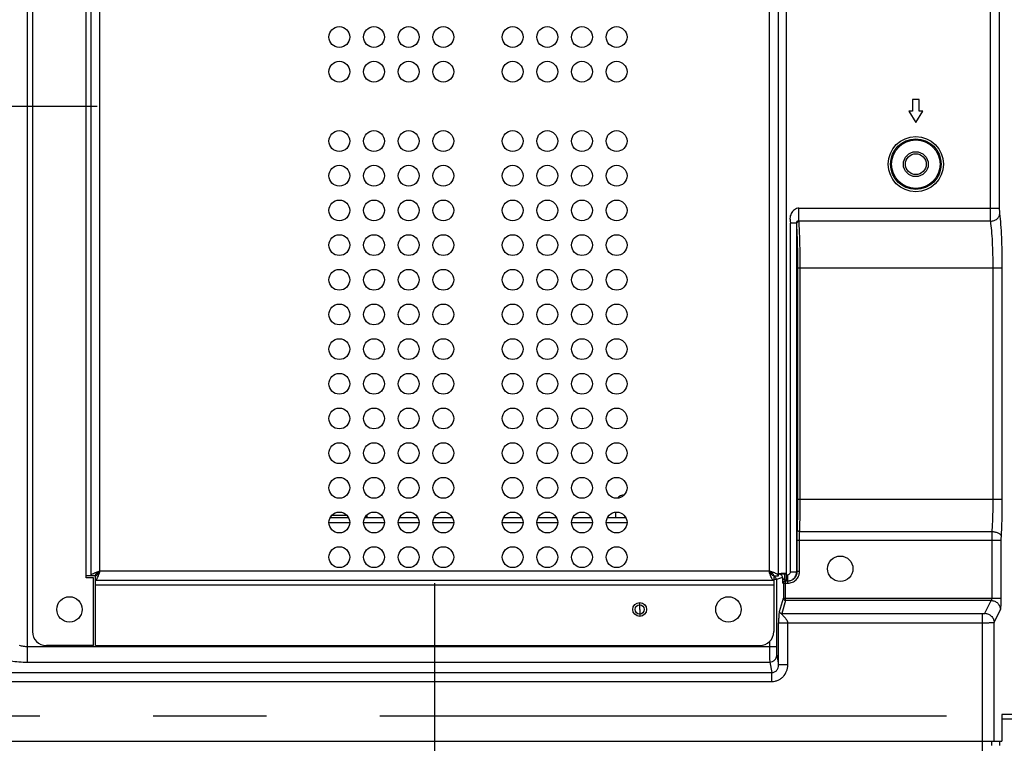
# Model space of a CAD drawing. Header units: millimetres. Extents: x -6054 to 364, y -1866 to 3094.
# Tile 194 of 256: x -3397 to -3184, y 457 to 613. Entities that reach past the tile are written whole.
import ezdxf

# ---------------------------------------------------------------- set-up
doc = ezdxf.new("R2010")
doc.units = ezdxf.units.MM
doc.header["$LTSCALE"] = 65.395
doc.header["$PDSIZE"] = 0.05
doc.linetypes.add('CENTER', pattern=[0.6, 0.375, -0.075, 0.075, -0.075])
doc.layers.get('0').update_dxf_attribs({"linetype": 'CONTINUOUS'})
doc.layers.get('Defpoints').update_dxf_attribs({"linetype": 'CONTINUOUS'})
doc.layers.add('Center', color=1, linetype='CENTER')
doc.layers.add('DIM', color=3, linetype='CONTINUOUS')
doc.styles.get("Standard").update_dxf_attribs({"font": 'arial.ttf'})
doc.dimstyles.new('ISO-25', dxfattribs={"dimtxt": 2.5, "dimasz": 2.5, "dimexe": 1.25, "dimexo": 0.625, "dimtad": 1, "dimtxsty": 'STANDARD', "dimcen": 2.5, "dimadec": 0, "dimazin": 0, "dimtfac": 1, "dimtmove": 0, "dimatfit": 3, "dimfxl": 1, "dimarcsym": 0})

# ---------------------------------------------------------------- blocks, each defined once
blk = doc.blocks.new('*D18')
at = {"layer": 'Defpoints', "color": 0}
for p in [(-3307.32, 492.15), (-4734.98, -14.55), (-4734.98, -196.07)]:
    blk.add_point(p, dxfattribs=at)
at = {"layer": 'DIM', "color": 3, "lineweight": -2}
for p, q in [((-3307.32, 491.52), (-3307.32, -197.32)), ((-4734.98, -15.18), (-4734.98, -197.32)), ((-3322.32, -196.07), (-4719.98, -196.07))]:
    blk.add_line(p, q, dxfattribs=at)
at = {"layer": 'DIM', "color": 3}
for points in [[(-4719.98, -193.57), (-4719.98, -198.57), (-4734.98, -196.07)], [(-3322.32, -198.57), (-3322.32, -193.57), (-3307.32, -196.07)]]:
    blk.add_solid(points, dxfattribs=at)
at = {"layer": 'DIM', "color": 2, "insert": (-4021.15, -178.26), "char_height": 20, "attachment_point": 5}
blk.add_mtext('1428  [56,207]', dxfattribs=at)
blk = doc.blocks.new('*D19')
at = {"layer": 'Defpoints', "color": 0}
for p in [(-3379.72, 594.65), (-4909.71, -20.96), (-4728.57, -20.96)]:
    blk.add_point(p, dxfattribs=at)
at = {"layer": 'DIM', "color": 3, "lineweight": -2}
for p, q in [((-3380.35, 594.65), (-4910.96, 594.65)), ((-4909.71, 579.65), (-4909.71, -5.96)), ((-4729.2, -20.96), (-4910.96, -20.96))]:
    blk.add_line(p, q, dxfattribs=at)
at = {"layer": 'DIM', "color": 3}
for points in [[(-4907.21, 579.65), (-4912.21, 579.65), (-4909.71, 594.65)], [(-4912.21, -5.96), (-4907.21, -5.96), (-4909.71, -20.96)]]:
    blk.add_solid(points, dxfattribs=at)
at = {"layer": 'DIM', "color": 2, "insert": (-4927.52, 286.84), "char_height": 20, "attachment_point": 5, "rotation": 90}
blk.add_mtext('616  [24,236]', dxfattribs=at)

msp = doc.modelspace()

# ---------------------------------------------------------------- linework, layer by layer
at = {"linetype": 'Continuous'}
for p, q in [((-3395.37, 474.45), (-3395.37, 714.84)), ((-3394.32, 708.25), (-3394.32, 481.05)), ((-3231.2, 697.1), (-3231.2, 492.19)), ((-3382.72, 492.65), (-3382.72, 696.65)), ((-3381.72, 696.15), (-3381.72, 493.15)), ((-3379.72, 494.15), (-3379.72, 695.15)), ((-3234.92, 695.15), (-3234.92, 494.15)), ((-3232.92, 493.15), (-3232.92, 696.15)), ((-3187.03, 572.67), (-3187.03, 616.63)), ((-3185.03, 572.67), (-3185.03, 616.63)), ((-3202.42, 596.15), (-3203.92, 596.15)), ((-3203.92, 596.15), (-3203.92, 593.65)), ((-3202.42, 593.65), (-3202.42, 596.15)), ((-3203.92, 593.65), (-3204.67, 593.65)), ((-3204.67, 593.65), (-3203.17, 591.15)), ((-3203.17, 591.15), (-3201.67, 593.65)), ((-3201.67, 593.65), (-3202.42, 593.65)), ((-3228.46, 572.67), (-3185.03, 572.67)), ((-3228.46, 569.82), (-3228.46, 572.67)), ((-3228.95, 569.36), (-3230.3, 569.36)), ((-3230.3, 494), (-3230.3, 569.36)), ((-3228.95, 494), (-3228.95, 569.36)), ((-3186.97, 569.82), (-3228.46, 569.82)), ((-3228.45, 569.76), (-3228.46, 569.82)), ((-3228.19, 559.65), (-3228.69, 559.65)), ((-3228.69, 509.65), (-3228.69, 559.65)), ((-3184.45, 559.65), (-3228.19, 559.65)), ((-3228.19, 509.65), (-3228.19, 559.65)), ((-3186.44, 509.65), (-3186.44, 559.65)), ((-3184.45, 509.65), (-3184.45, 559.65)), ((-3228.19, 509.65), (-3228.69, 509.65)), ((-3184.45, 509.65), (-3228.19, 509.65)), ((-3325.91, 505.66), (-3329.93, 505.66)), ((-3326.25, 506.15), (-3329.6, 506.15)), ((-3318.41, 505.66), (-3322.43, 505.66)), ((-3321.92, 505.65), (-3321.92, 506.15)), ((-3310.91, 505.66), (-3314.93, 505.66)), ((-3303.41, 505.66), (-3307.43, 505.66)), ((-3288.41, 505.66), (-3292.43, 505.66)), ((-3280.91, 505.66), (-3284.93, 505.66)), ((-3273.41, 505.66), (-3277.43, 505.66)), ((-3265.91, 505.66), (-3269.93, 505.66)), ((-3268.17, 506.88), (-3268.17, 505.66)), ((-3330.17, 504.65), (-3325.67, 504.65)), ((-3322.67, 504.65), (-3318.17, 504.65)), ((-3315.17, 504.65), (-3310.67, 504.65)), ((-3307.67, 504.65), (-3303.17, 504.65)), ((-3292.67, 504.65), (-3288.17, 504.65)), ((-3285.17, 504.65), (-3280.67, 504.65)), ((-3277.67, 504.65), (-3273.17, 504.65)), ((-3270.17, 504.65), (-3265.67, 504.65)), ((-3228.33, 500.75), (-3228.83, 500.75)), ((-3228.83, 494.04), (-3228.83, 500.75)), ((-3184.68, 500.75), (-3228.33, 500.75)), ((-3228.33, 494.04), (-3228.33, 500.75)), ((-3228.3, 502.7), (-3186.65, 502.7)), ((-3186.68, 488.27), (-3186.68, 500.75)), ((-3184.68, 488.27), (-3184.68, 500.75)), ((-3380.72, 493.15), (-3382.72, 493.15)), ((-3381.12, 492.65), (-3382.72, 492.65)), ((-3381.12, 478.05), (-3381.12, 492.65)), ((-3380.72, 478.05), (-3380.72, 493.15)), ((-3234.92, 494.15), (-3379.72, 494.15)), ((-3234.16, 493.6), (-3234.55, 493.6)), ((-3233.92, 493.15), (-3232.92, 493.15)), ((-3233.92, 493.07), (-3233.7, 493.15)), ((-3233.92, 493.15), (-3233.92, 481.05)), ((-3232.04, 492.77), (-3233.35, 492.33)), ((-3233.35, 492.33), (-3233.35, 477.83)), ((-3232.85, 493.59), (-3232.92, 493.59)), ((-3232.92, 493.41), (-3232.74, 493.47)), ((-3231.2, 493.59), (-3232.31, 493.59)), ((-3231.2, 493.49), (-3231.5, 493.49)), ((-3231.5, 492.19), (-3231.5, 493.49)), ((-3231.2, 492.19), (-3231.5, 492.19)), ((-3231.2, 493.35), (-3230.95, 493.35)), ((-3230.95, 493.35), (-3230.95, 492)), ((-3230.3, 494), (-3228.95, 494)), ((-3228.95, 494), (-3228.83, 494.04)), ((-3228.33, 494.04), (-3228.83, 494.04)), ((-3380.72, 492.15), (-3233.92, 492.15)), ((-3380.72, 491.15), (-3233.92, 491.15)), ((-3231.95, 491.5), (-3231.84, 491.53)), ((-3231.84, 491.53), (-3230.84, 491.53)), ((-3231.84, 491.53), (-3231.84, 488.27)), ((-3231.45, 492), (-3230.95, 492)), ((-3231.34, 487.78), (-3231.34, 492)), ((-3230.84, 491.53), (-3230.84, 492)), ((-3230.32, 492.1), (-3230.21, 492.14)), ((-3232.68, 485.43), (-3231.84, 488.27)), ((-3231.84, 488.27), (-3231.34, 488.27)), ((-3231.34, 488.27), (-3184.68, 488.27)), ((-3262.92, 485.85), (-3262.92, 487.35)), ((-3262.92, 485.84), (-3262.92, 484.35)), ((-3231.34, 487.78), (-3232.18, 484.94)), ((-3186.86, 487.78), (-3231.34, 487.78)), ((-3188.23, 485.02), (-3186.86, 487.78)), ((-3186.24, 483.05), (-3184.86, 485.81)), ((-3232.18, 484.94), (-3188.73, 484.94)), ((-3188.73, 457.39), (-3188.73, 484.94)), ((-3232.87, 482.97), (-3188.73, 482.97)), ((-3232.87, 473.84), (-3232.87, 482.97)), ((-3230.87, 473.84), (-3230.87, 482.97)), ((-3186.24, 457.39), (-3186.24, 483.05)), ((-3395.37, 477.83), (-3233.35, 477.83)), ((-3381.12, 478.05), (-3391.32, 478.05)), ((-3380.72, 478.05), (-3236.92, 478.05)), ((-3234.85, 478.88), (-3234.85, 477.83)), ((-3233.27, 475.9), (-3232.87, 473.84)), ((-3395.37, 474.45), (-3234.77, 474.45)), ((-3234.77, 474.45), (-3234.33, 472.2)), ((-3230.87, 473.84), (-3232.87, 473.84)), ((-3436.59, 472.2), (-3234.33, 472.2)), ((-3234.33, 470.26), (-3234.33, 472.2)), ((-3436.59, 470.26), (-3234.33, 470.26)), ((-3078.17, 463.15), (-3184.56, 463.15)), ((-3184.56, 463.15), (-3184.56, 457.39)), ((-3078.17, 462.15), (-3184.56, 462.15)), ((-3447.17, 457.39), (-3184.56, 457.39)), ((-3188.73, 171.6), (-3188.73, 457.39)), ((-3186.73, 456.39), (-3186.73, 457.39)), ((-3185.07, 457.39), (-3185.07, 456.39))]:
    msp.add_line(p, q, dxfattribs=at)
for points in [[(-3231.61, 491.97), (-3231.58, 491.98), (-3231.55, 491.99), (-3231.53, 491.99), (-3231.5, 491.99), (-3231.47, 492), (-3231.45, 492)], [(-3230.95, 492), (-3230.87, 492), (-3230.77, 492), (-3230.68, 492.01), (-3230.59, 492.03), (-3230.5, 492.05), (-3230.41, 492.07), (-3230.32, 492.1)]]:
    msp.add_lwpolyline(points, dxfattribs=at)
for centre, radius in [((-3327.92, 609.65), 2.25), ((-3320.42, 609.65), 2.25), ((-3312.92, 609.65), 2.25), ((-3305.42, 609.65), 2.25), ((-3290.42, 609.65), 2.25), ((-3282.92, 609.65), 2.25), ((-3275.42, 609.65), 2.25), ((-3267.92, 609.65), 2.25), ((-3327.92, 602.15), 2.25), ((-3320.42, 602.15), 2.25), ((-3312.92, 602.15), 2.25), ((-3305.42, 602.15), 2.25), ((-3290.42, 602.15), 2.25), ((-3282.92, 602.15), 2.25), ((-3275.42, 602.15), 2.25), ((-3267.92, 602.15), 2.25), ((-3327.92, 587.15), 2.25), ((-3320.42, 587.15), 2.25), ((-3312.92, 587.15), 2.25), ((-3305.42, 587.15), 2.25), ((-3290.42, 587.15), 2.25), ((-3282.92, 587.15), 2.25), ((-3275.42, 587.15), 2.25), ((-3267.92, 587.15), 2.25), ((-3203.17, 582.15), 5.97), ((-3203.17, 582.15), 5.47), ((-3203.17, 582.15), 5.25), ((-3203.17, 582.15), 2.69), ((-3203.17, 582.15), 2.25), ((-3327.92, 579.65), 2.25), ((-3320.42, 579.65), 2.25), ((-3312.92, 579.65), 2.25), ((-3305.42, 579.65), 2.25), ((-3290.42, 579.65), 2.25), ((-3282.92, 579.65), 2.25), ((-3275.42, 579.65), 2.25), ((-3267.92, 579.65), 2.25), ((-3327.92, 572.15), 2.25), ((-3320.42, 572.15), 2.25), ((-3312.92, 572.15), 2.25), ((-3305.42, 572.15), 2.25), ((-3290.42, 572.15), 2.25), ((-3282.92, 572.15), 2.25), ((-3275.42, 572.15), 2.25), ((-3267.92, 572.15), 2.25), ((-3327.92, 564.65), 2.25), ((-3320.42, 564.65), 2.25), ((-3312.92, 564.65), 2.25), ((-3305.42, 564.65), 2.25), ((-3290.42, 564.65), 2.25), ((-3282.92, 564.65), 2.25), ((-3275.42, 564.65), 2.25), ((-3267.92, 564.65), 2.25), ((-3327.92, 557.15), 2.25), ((-3320.42, 557.15), 2.25), ((-3312.92, 557.15), 2.25), ((-3305.42, 557.15), 2.25), ((-3290.42, 557.15), 2.25), ((-3282.92, 557.15), 2.25), ((-3275.42, 557.15), 2.25), ((-3267.92, 557.15), 2.25), ((-3327.92, 549.65), 2.25), ((-3320.42, 549.65), 2.25), ((-3312.92, 549.65), 2.25), ((-3305.42, 549.65), 2.25), ((-3290.42, 549.65), 2.25), ((-3282.92, 549.65), 2.25), ((-3275.42, 549.65), 2.25), ((-3267.92, 549.65), 2.25), ((-3327.92, 542.15), 2.25), ((-3320.42, 542.15), 2.25), ((-3312.92, 542.15), 2.25), ((-3305.42, 542.15), 2.25), ((-3290.42, 542.15), 2.25), ((-3282.92, 542.15), 2.25), ((-3275.42, 542.15), 2.25), ((-3267.92, 542.15), 2.25), ((-3327.92, 534.65), 2.25), ((-3320.42, 534.65), 2.25), ((-3312.92, 534.65), 2.25), ((-3305.42, 534.65), 2.25), ((-3290.42, 534.65), 2.25), ((-3282.92, 534.65), 2.25), ((-3275.42, 534.65), 2.25), ((-3267.92, 534.65), 2.25), ((-3327.92, 527.15), 2.25), ((-3320.42, 527.15), 2.25), ((-3312.92, 527.15), 2.25), ((-3305.42, 527.15), 2.25), ((-3290.42, 527.15), 2.25), ((-3282.92, 527.15), 2.25), ((-3275.42, 527.15), 2.25), ((-3267.92, 527.15), 2.25), ((-3327.92, 519.65), 2.25), ((-3320.42, 519.65), 2.25), ((-3312.92, 519.65), 2.25), ((-3305.42, 519.65), 2.25), ((-3290.42, 519.65), 2.25), ((-3282.92, 519.65), 2.25), ((-3275.42, 519.65), 2.25), ((-3267.92, 519.65), 2.25), ((-3327.92, 512.15), 2.25), ((-3320.42, 512.15), 2.25), ((-3312.92, 512.15), 2.25), ((-3305.42, 512.15), 2.25), ((-3290.42, 512.15), 2.25), ((-3282.92, 512.15), 2.25), ((-3275.42, 512.15), 2.25), ((-3267.92, 512.15), 2.25), ((-3327.92, 504.65), 2.25), ((-3320.42, 504.65), 2.25), ((-3312.92, 504.65), 2.25), ((-3305.42, 504.65), 2.25), ((-3290.42, 504.65), 2.25), ((-3282.92, 504.65), 2.25), ((-3275.42, 504.65), 2.25), ((-3267.92, 504.65), 2.25), ((-3327.92, 497.15), 2.25), ((-3320.42, 497.15), 2.25), ((-3312.92, 497.15), 2.25), ((-3305.42, 497.15), 2.25), ((-3290.42, 497.15), 2.25), ((-3282.92, 497.15), 2.25), ((-3275.42, 497.15), 2.25), ((-3267.92, 497.15), 2.25), ((-3219.52, 494.65), 2.75), ((-3386.32, 485.85), 2.75), ((-3243.72, 485.85), 2.75), ((-3262.92, 485.85), 1.5), ((-3262.92, 485.85), 1), ((-3262.92, 485.85), 0.005)]:
    msp.add_circle(centre, radius, dxfattribs=at)
for centre, radius, start, end in [((-3266.17, 508.65), 2, 92.3402, 140.8243), ((-3322.92, 506.15), 1, 0, 9.3351), ((-3232.32, 549.13), 55.54, 269.4436, 270.0074), ((-3231.45, 491.5), 0.499, 108.4465, 180.0835), ((-3231.34, 491.53), 0.499, 120.0437, 180.0746), ((-3231.34, 491.53), 0.499, 115.0093, 120.019), ((-3230.95, 493.99), 2, 288.8964, 290.6549), ((-3230.95, 493.99), 2, 290.6553, 291.8224), ((-3391.32, 481.05), 3, 180, 270), ((-3236.92, 481.05), 3, 270, 360)]:
    msp.add_arc(centre, radius, start, end, dxfattribs=at)
for points, knots in [([(-3228.46, 572.67), (-3228.81, 572.67), (-3229.35, 572.44), (-3229.86, 571.94), (-3230.16, 571.49), (-3230.35, 570.97), (-3230.42, 570.43), (-3230.38, 569.98), (-3230.32, 569.63), (-3230.3, 569.45), (-3230.3, 569.36)], [0, 0, 0, 0, 0.247137, 0.37256, 0.497993, 0.623427, 0.748887, 0.874407, 0.937213, 1, 1, 1, 1]), ([(-3186.97, 569.82), (-3186.99, 570.23), (-3187.02, 571.18), (-3187.03, 572.13), (-3187.03, 572.67)], [0, 0, 0, 0, 0.437732, 1, 1, 1, 1]), ([(-3186.97, 569.82), (-3186.72, 569.83), (-3186.23, 569.93), (-3185.58, 570.28), (-3185.13, 570.8), (-3184.99, 571.24), (-3184.98, 571.45)], [0, 0, 0, 0, 0.270189, 0.531083, 0.774158, 1, 1, 1, 1]), ([(-3184.98, 571.45), (-3185, 571.62), (-3185.03, 572.03), (-3185.03, 572.44), (-3185.03, 572.67)], [0, 0, 0, 0, 0.43797, 1, 1, 1, 1]), ([(-3184.45, 559.65), (-3184.45, 560.79), (-3184.47, 563), (-3184.57, 566.16), (-3184.73, 568.96), (-3184.88, 570.68), (-3184.98, 571.45)], [0, 0, 0, 0, 0.289129, 0.562004, 0.803386, 1, 1, 1, 1]), ([(-3228.95, 569.36), (-3228.96, 569.43), (-3228.95, 569.55), (-3228.91, 569.7), (-3228.84, 569.8), (-3228.76, 569.86), (-3228.7, 569.87), (-3228.65, 569.88), (-3228.61, 569.87), (-3228.58, 569.86), (-3228.55, 569.85), (-3228.53, 569.84), (-3228.51, 569.83), (-3228.5, 569.82), (-3228.49, 569.82), (-3228.48, 569.82), (-3228.47, 569.82), (-3228.46, 569.82), (-3228.46, 569.82)], [0, 0, 0, 0, 0.258033, 0.397324, 0.534028, 0.660581, 0.719093, 0.774983, 0.82833, 0.855275, 0.883249, 0.911144, 0.938734, 0.952583, 0.969036, 0.977525, 0.985925, 1, 1, 1, 1]), ([(-3228.95, 569.36), (-3228.95, 569.41), (-3228.92, 569.52), (-3228.8, 569.65), (-3228.64, 569.74), (-3228.52, 569.76), (-3228.45, 569.76)], [0, 0, 0, 0, 0.225052, 0.466969, 0.727955, 1, 1, 1, 1]), ([(-3228.69, 559.65), (-3228.69, 561.46), (-3228.72, 564.06), (-3228.83, 567.3), (-3228.91, 568.72), (-3228.95, 569.36)], [0, 0, 0, 0, 0.561048, 0.802633, 1, 1, 1, 1]), ([(-3228.19, 559.65), (-3228.19, 561.54), (-3228.22, 564.25), (-3228.33, 567.62), (-3228.41, 569.1), (-3228.45, 569.76)], [0, 0, 0, 0, 0.561058, 0.802643, 1, 1, 1, 1]), ([(-3186.44, 559.65), (-3186.44, 560.63), (-3186.46, 562.54), (-3186.56, 565.27), (-3186.72, 567.68), (-3186.88, 569.16), (-3186.97, 569.82)], [0, 0, 0, 0, 0.289074, 0.561895, 0.803262, 1, 1, 1, 1]), ([(-3228.8, 502.98), (-3228.76, 504.04), (-3228.71, 506.26), (-3228.69, 508.49), (-3228.69, 509.65)], [0, 0, 0, 0, 0.477476, 1, 1, 1, 1]), ([(-3228.3, 502.7), (-3228.26, 503.8), (-3228.21, 506.12), (-3228.19, 508.44), (-3228.19, 509.65)], [0, 0, 0, 0, 0.477475, 1, 1, 1, 1]), ([(-3186.65, 502.7), (-3186.58, 503.8), (-3186.47, 506.12), (-3186.44, 508.44), (-3186.44, 509.65)], [0, 0, 0, 0, 0.47752, 1, 1, 1, 1]), ([(-3184.66, 501.59), (-3184.59, 502.87), (-3184.48, 505.55), (-3184.45, 508.24), (-3184.45, 509.65)], [0, 0, 0, 0, 0.477507, 1, 1, 1, 1]), ([(-3228.83, 500.75), (-3228.83, 500.95), (-3228.83, 501.69), (-3228.82, 502.43), (-3228.8, 502.98)], [0, 0, 0, 0, 0.264126, 1, 1, 1, 1]), ([(-3228.3, 502.7), (-3228.36, 502.7), (-3228.48, 502.72), (-3228.64, 502.77), (-3228.76, 502.86), (-3228.8, 502.94), (-3228.8, 502.98)], [0, 0, 0, 0, 0.306819, 0.585629, 0.816009, 1, 1, 1, 1]), ([(-3228.33, 500.75), (-3228.33, 500.92), (-3228.33, 501.57), (-3228.32, 502.22), (-3228.3, 502.7)], [0, 0, 0, 0, 0.264125, 1, 1, 1, 1]), ([(-3186.68, 500.75), (-3186.68, 500.92), (-3186.67, 501.57), (-3186.67, 502.22), (-3186.65, 502.7)], [0, 0, 0, 0, 0.264126, 1, 1, 1, 1]), ([(-3186.65, 502.7), (-3186.41, 502.69), (-3185.94, 502.62), (-3185.4, 502.42), (-3185.05, 502.19), (-3184.85, 502.01), (-3184.72, 501.81), (-3184.67, 501.66), (-3184.66, 501.59)], [0, 0, 0, 0, 0.303268, 0.580782, 0.703341, 0.813198, 0.911085, 1, 1, 1, 1]), ([(-3184.68, 500.75), (-3184.68, 500.83), (-3184.68, 501.1), (-3184.67, 501.38), (-3184.66, 501.59)], [0, 0, 0, 0, 0.264121, 1, 1, 1, 1]), ([(-3381.72, 493.15), (-3381.72, 493.18), (-3381.71, 493.24), (-3381.65, 493.32), (-3381.57, 493.41), (-3381.4, 493.52), (-3381.11, 493.66), (-3380.86, 493.76), (-3380.72, 493.81)], [0, 0, 0, 0, 0.068104, 0.146335, 0.24111, 0.355261, 0.642568, 1, 1, 1, 1]), ([(-3380.72, 493.81), (-3380.65, 493.84), (-3380.31, 493.96), (-3379.98, 494.07), (-3379.72, 494.15)], [0, 0, 0, 0, 0.236202, 1, 1, 1, 1]), ([(-3380.72, 493.15), (-3380.68, 493.15), (-3380.59, 493.16), (-3380.47, 493.22), (-3380.34, 493.32), (-3380.17, 493.49), (-3379.96, 493.78), (-3379.8, 494.02), (-3379.72, 494.15)], [0, 0, 0, 0, 0.086488, 0.180413, 0.28672, 0.407304, 0.687399, 1, 1, 1, 1]), ([(-3380.72, 493.15), (-3380.72, 493.19), (-3380.71, 493.28), (-3380.65, 493.41), (-3380.55, 493.53), (-3380.38, 493.7), (-3380.1, 493.91), (-3379.85, 494.07), (-3379.72, 494.15)], [0, 0, 0, 0, 0.086488, 0.180413, 0.28672, 0.407304, 0.687399, 1, 1, 1, 1]), ([(-3380.72, 492.15), (-3380.69, 492.15), (-3380.63, 492.16), (-3380.55, 492.22), (-3380.47, 492.3), (-3380.35, 492.47), (-3380.21, 492.76), (-3380.11, 493.01), (-3380.06, 493.15)], [0, 0, 0, 0, 0.068104, 0.146335, 0.24111, 0.355261, 0.642568, 1, 1, 1, 1]), ([(-3380.06, 493.15), (-3380.03, 493.23), (-3379.91, 493.56), (-3379.8, 493.89), (-3379.72, 494.15)], [0, 0, 0, 0, 0.236202, 1, 1, 1, 1]), ([(-3234.59, 493.15), (-3234.62, 493.23), (-3234.74, 493.56), (-3234.84, 493.89), (-3234.92, 494.15)], [0, 0, 0, 0, 0.236202, 1, 1, 1, 1]), ([(-3233.92, 493.81), (-3234, 493.84), (-3234.33, 493.96), (-3234.67, 494.07), (-3234.92, 494.15)], [0, 0, 0, 0, 0.236202, 1, 1, 1, 1]), ([(-3233.92, 493.15), (-3233.97, 493.15), (-3234.05, 493.16), (-3234.18, 493.22), (-3234.31, 493.32), (-3234.48, 493.49), (-3234.69, 493.78), (-3234.84, 494.02), (-3234.92, 494.15)], [0, 0, 0, 0, 0.086488, 0.180413, 0.28672, 0.407304, 0.687399, 1, 1, 1, 1]), ([(-3233.92, 493.15), (-3233.92, 493.19), (-3233.94, 493.28), (-3234, 493.41), (-3234.09, 493.53), (-3234.27, 493.7), (-3234.55, 493.91), (-3234.79, 494.07), (-3234.92, 494.15)], [0, 0, 0, 0, 0.086488, 0.180413, 0.28672, 0.407304, 0.687399, 1, 1, 1, 1]), ([(-3233.92, 492.15), (-3233.95, 492.15), (-3234.01, 492.16), (-3234.1, 492.22), (-3234.18, 492.3), (-3234.3, 492.47), (-3234.44, 492.76), (-3234.54, 493.01), (-3234.59, 493.15)], [0, 0, 0, 0, 0.068104, 0.146335, 0.24111, 0.355261, 0.642568, 1, 1, 1, 1]), ([(-3232.92, 493.15), (-3232.92, 493.18), (-3232.94, 493.24), (-3232.99, 493.32), (-3233.08, 493.41), (-3233.25, 493.52), (-3233.53, 493.66), (-3233.78, 493.76), (-3233.92, 493.81)], [0, 0, 0, 0, 0.068104, 0.146335, 0.24111, 0.355261, 0.642568, 1, 1, 1, 1]), ([(-3233.35, 492.33), (-3233.35, 492.41), (-3233.38, 492.58), (-3233.5, 492.79), (-3233.69, 492.95), (-3233.84, 493.01), (-3233.92, 493.02)], [0, 0, 0, 0, 0.250082, 0.500157, 0.750143, 1, 1, 1, 1]), ([(-3233.35, 492.33), (-3233.36, 492.33), (-3233.42, 492.33), (-3233.54, 492.33), (-3233.71, 492.32), (-3233.85, 492.32), (-3233.92, 492.32)], [0, 0, 0, 0, 0.088493, 0.29159, 0.600105, 1, 1, 1, 1]), ([(-3231.5, 493.49), (-3231.66, 493.49), (-3231.88, 493.49), (-3232.17, 493.49), (-3232.35, 493.48), (-3232.5, 493.48), (-3232.61, 493.48), (-3232.69, 493.47), (-3232.73, 493.47), (-3232.74, 493.47), (-3232.74, 493.47)], [0, 0, 0, 0, 0.378027, 0.542312, 0.687649, 0.810461, 0.90629, 0.970688, 0.989903, 1, 1, 1, 1]), ([(-3232.04, 492.77), (-3232.04, 492.86), (-3232.08, 493.04), (-3232.24, 493.27), (-3232.47, 493.43), (-3232.65, 493.47), (-3232.74, 493.47)], [0, 0, 0, 0, 0.25011, 0.500199, 0.750171, 1, 1, 1, 1]), ([(-3232.04, 492.77), (-3232.04, 492.68), (-3232.04, 492.5), (-3232.03, 492.26), (-3232.02, 492.04), (-3232.01, 491.85), (-3232, 491.7), (-3231.98, 491.59), (-3231.97, 491.54), (-3231.96, 491.49), (-3231.95, 491.5)], [0, 0, 0, 0, 0.211444, 0.406178, 0.579355, 0.726664, 0.844483, 0.930001, 0.981451, 1, 1, 1, 1]), ([(-3231.5, 492.19), (-3231.54, 492.2), (-3231.62, 492.23), (-3231.73, 492.34), (-3231.82, 492.45), (-3231.91, 492.56), (-3231.97, 492.63), (-3232.02, 492.7), (-3232.04, 492.75), (-3232.04, 492.77)], [0, 0, 0, 0, 0.159509, 0.293955, 0.561697, 0.693275, 0.815975, 0.921059, 1, 1, 1, 1]), ([(-3231.5, 492.19), (-3231.5, 492.16), (-3231.49, 492.12), (-3231.48, 492.05), (-3231.47, 492.02), (-3231.46, 492), (-3231.45, 492)], [0, 0, 0, 0, 0.414636, 0.719502, 0.911588, 1, 1, 1, 1]), ([(-3230.95, 493.35), (-3230.87, 493.35), (-3230.7, 493.38), (-3230.48, 493.52), (-3230.33, 493.74), (-3230.3, 493.91), (-3230.3, 494)], [0, 0, 0, 0, 0.250002, 0.500002, 0.749998, 1, 1, 1, 1]), ([(-3230.84, 491.53), (-3230.51, 491.53), (-3229.86, 491.66), (-3229.02, 492.22), (-3228.47, 493.05), (-3228.33, 493.71), (-3228.33, 494.04)], [0, 0, 0, 0, 0.250002, 0.500002, 0.749998, 1, 1, 1, 1]), ([(-3230.21, 492.14), (-3230.01, 492.2), (-3229.63, 492.4), (-3229.19, 492.85), (-3228.9, 493.41), (-3228.83, 493.83), (-3228.83, 494.04)], [0, 0, 0, 0, 0.249993, 0.499987, 0.749986, 1, 1, 1, 1]), ([(-3230.21, 492.14), (-3230.02, 492.21), (-3229.68, 492.42), (-3229.27, 492.86), (-3229.01, 493.4), (-3228.95, 493.8), (-3228.95, 494)], [0, 0, 0, 0, 0.249935, 0.499903, 0.749922, 1, 1, 1, 1]), ([(-3231.84, 488.27), (-3231.84, 488.21), (-3231.81, 488.08), (-3231.7, 487.92), (-3231.53, 487.81), (-3231.4, 487.78), (-3231.34, 487.78)], [0, 0, 0, 0, 0.248097, 0.497744, 0.748709, 1, 1, 1, 1]), ([(-3186.86, 487.78), (-3186.83, 487.79), (-3186.77, 487.84), (-3186.72, 487.95), (-3186.68, 488.1), (-3186.68, 488.21), (-3186.68, 488.27)], [0, 0, 0, 0, 0.163005, 0.387834, 0.674462, 1, 1, 1, 1]), ([(-3184.86, 485.81), (-3184.85, 485.85), (-3184.82, 485.95), (-3184.79, 486.13), (-3184.76, 486.38), (-3184.73, 486.68), (-3184.71, 487.03), (-3184.69, 487.57), (-3184.68, 487.99), (-3184.68, 488.27)], [0, 0, 0, 0, 0.047816, 0.123336, 0.224916, 0.349754, 0.49422, 0.654019, 1, 1, 1, 1]), ([(-3186.86, 487.78), (-3186.6, 487.78), (-3186.08, 487.67), (-3185.42, 487.23), (-3184.98, 486.58), (-3184.87, 486.07), (-3184.86, 485.81)], [0, 0, 0, 0, 0.250811, 0.501849, 0.751811, 1, 1, 1, 1]), ([(-3232.68, 485.43), (-3232.69, 485.4), (-3232.72, 485.34), (-3232.75, 485.21), (-3232.78, 485.03), (-3232.8, 484.78), (-3232.83, 484.44), (-3232.85, 484.02), (-3232.86, 483.52), (-3232.87, 483.16), (-3232.87, 482.97)], [0, 0, 0, 0, 0.036559, 0.081958, 0.152995, 0.255941, 0.392848, 0.564394, 0.769713, 1, 1, 1, 1]), ([(-3232.18, 484.94), (-3232.25, 484.94), (-3232.38, 484.96), (-3232.54, 485.07), (-3232.66, 485.23), (-3232.68, 485.36), (-3232.68, 485.43)], [0, 0, 0, 0, 0.251293, 0.502256, 0.751902, 1, 1, 1, 1]), ([(-3230.87, 482.97), (-3230.87, 483.03), (-3230.89, 483.16), (-3230.97, 483.34), (-3231.07, 483.51), (-3231.21, 483.71), (-3231.4, 483.94), (-3231.63, 484.21), (-3231.84, 484.44), (-3231.99, 484.62), (-3232.09, 484.75), (-3232.14, 484.82), (-3232.18, 484.88), (-3232.19, 484.92), (-3232.18, 484.94)], [0, 0, 0, 0, 0.081289, 0.162119, 0.242125, 0.321055, 0.474598, 0.619931, 0.752785, 0.866899, 0.9142, 0.953067, 0.981833, 1, 1, 1, 1]), ([(-3188.73, 484.94), (-3188.67, 484.94), (-3188.55, 484.94), (-3188.4, 484.95), (-3188.3, 484.97), (-3188.25, 485), (-3188.23, 485.01), (-3188.23, 485.02)], [0, 0, 0, 0, 0.356357, 0.664313, 0.884913, 0.955344, 1, 1, 1, 1]), ([(-3188.23, 485.02), (-3187.97, 485.01), (-3187.45, 484.9), (-3186.8, 484.46), (-3186.35, 483.82), (-3186.24, 483.3), (-3186.24, 483.05)], [0, 0, 0, 0, 0.250811, 0.501849, 0.751811, 1, 1, 1, 1]), ([(-3188.73, 482.97), (-3188.42, 482.97), (-3187.98, 482.97), (-3187.42, 482.98), (-3187.06, 482.99), (-3186.75, 483), (-3186.53, 483.01), (-3186.4, 483.02), (-3186.33, 483.03), (-3186.27, 483.04), (-3186.25, 483.04), (-3186.24, 483.05)], [0, 0, 0, 0, 0.363452, 0.529544, 0.677486, 0.802226, 0.899523, 0.936819, 0.966119, 0.987206, 1, 1, 1, 1]), ([(-3397.17, 478.1), (-3396.89, 478.01), (-3396.29, 477.88), (-3395.68, 477.83), (-3395.37, 477.83)], [0, 0, 0, 0, 0.482104, 1, 1, 1, 1]), ([(-3234.85, 477.83), (-3234.85, 477.46), (-3234.84, 476.75), (-3234.83, 475.78), (-3234.81, 475.09), (-3234.79, 474.67), (-3234.78, 474.52), (-3234.77, 474.45)], [0, 0, 0, 0, 0.332677, 0.630043, 0.860584, 0.942838, 1, 1, 1, 1]), ([(-3233.35, 477.83), (-3233.35, 477.62), (-3233.34, 477.21), (-3233.33, 476.66), (-3233.31, 476.27), (-3233.29, 476.03), (-3233.28, 475.94), (-3233.27, 475.9)], [0, 0, 0, 0, 0.332468, 0.629646, 0.860141, 0.942517, 1, 1, 1, 1]), ([(-3234.77, 474.45), (-3234.57, 474.46), (-3234.19, 474.53), (-3233.69, 474.86), (-3233.36, 475.33), (-3233.27, 475.71), (-3233.27, 475.9)], [0, 0, 0, 0, 0.253341, 0.505363, 0.754261, 1, 1, 1, 1]), ([(-3398.97, 474.72), (-3398.4, 474.63), (-3397.2, 474.5), (-3395.99, 474.45), (-3395.37, 474.45)], [0, 0, 0, 0, 0.481365, 1, 1, 1, 1]), ([(-3234.33, 470.26), (-3234.1, 470.26), (-3233.64, 470.31), (-3232.97, 470.52), (-3232.37, 470.86), (-3231.67, 471.46), (-3231.04, 472.46), (-3230.87, 473.38), (-3230.87, 473.84)], [0, 0, 0, 0, 0.125266, 0.250533, 0.375804, 0.50108, 0.750486, 1, 1, 1, 1]), ([(-3234.33, 472.2), (-3234.12, 472.19), (-3233.7, 472.28), (-3233.21, 472.68), (-3232.92, 473.23), (-3232.86, 473.64), (-3232.87, 473.84)], [0, 0, 0, 0, 0.254203, 0.506297, 0.754585, 1, 1, 1, 1])]:
    msp.add_open_spline(points, degree=3, knots=knots, dxfattribs=at)
at = {"layer": 'Center', "color": 1, "linetype": 'CENTER', "ltscale": 5}
msp.add_line((-3000.35, 462.76), (-4797.77, 462.76), dxfattribs=at)

# ---------------------------------------------------------------- dimensions: what is measured, and where the dimension line sits
at = {"layer": 'DIM'}
dim = msp.add_linear_dim(base=(-4909.71, -20.96), p1=(-3379.72, 594.65), p2=(-4728.57, -20.96), angle=90, text='<> []', dimstyle='ISO-25', override={"dimtxt": 20, "dimasz": 15, "dimgap": 5, "dimdec": 0, "dimclrd": 3, "dimclre": 3, "dimclrt": 2, "dimadec": 1, "dimtp": 0.3, "dimtm": 0.3, "dimtofl": 0}, dxfattribs=at)
dim.commit()
dim.dimension.update_dxf_attribs({"geometry": '*D19', "text_midpoint": (-4927.52, 286.84)})
dim = msp.add_linear_dim(base=(-4734.98, -196.07), p1=(-3307.32, 492.15), p2=(-4734.98, -14.55), text='<> []', dimstyle='ISO-25', override={"dimtxt": 20, "dimasz": 15, "dimgap": 5, "dimdec": 0, "dimclrd": 3, "dimclre": 3, "dimclrt": 2, "dimadec": 1, "dimtp": 0.3, "dimtm": 0.3, "dimtofl": 0}, dxfattribs=at)
dim.commit()
dim.dimension.update_dxf_attribs({"geometry": '*D18', "text_midpoint": (-4021.15, -178.26)})

doc.saveas('drawing.dxf')
